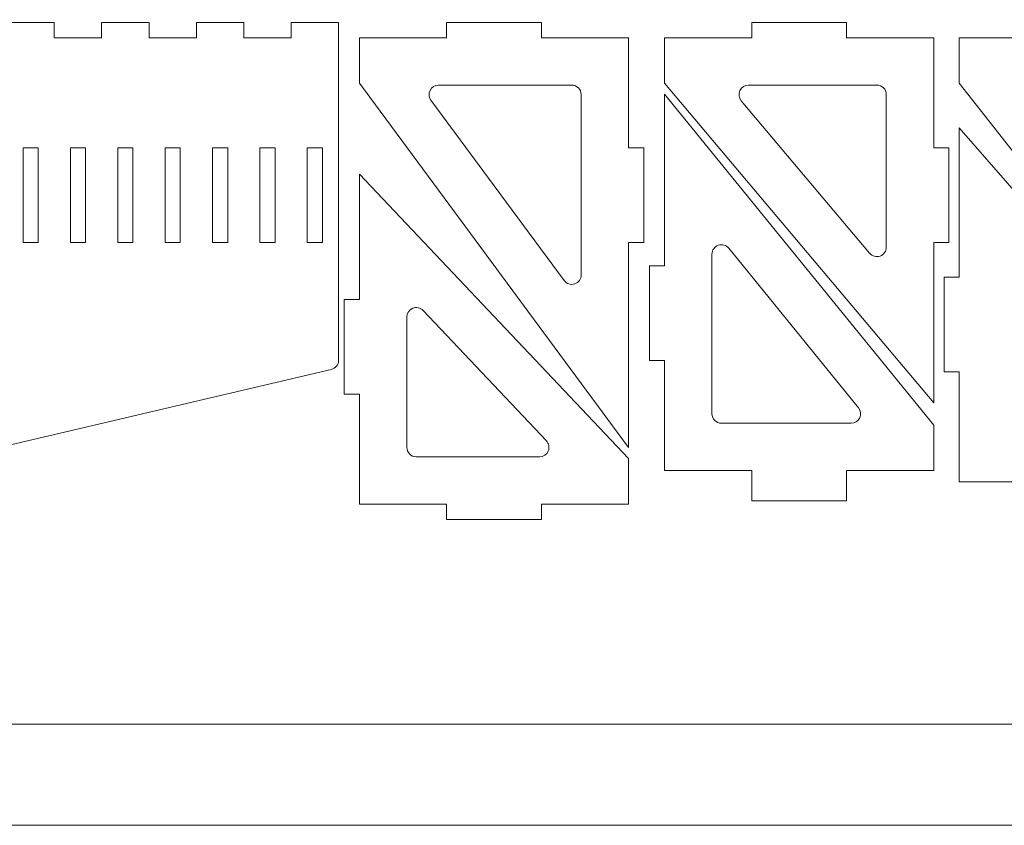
# Model space of a CAD drawing. Header units: millimetres. Extents: x -762 to 758, y -361 to 1446.
# Tile 60 of 150: x 355 to 550, y 36 to 196. Entities that reach past the tile are written whole.
import ezdxf

# ---------------------------------------------------------------- set-up
doc = ezdxf.new("R2010")
doc.units = ezdxf.units.MM
doc.header["$MEASUREMENT"] = 0
doc.layers.add('Layer 1', color=7, linetype='Continuous')

msp = doc.modelspace()

# ---------------------------------------------------------------- linework, layer by layer
at = {"layer": 'Layer 1', "color": 250, "lineweight": 9}
for points, knots in [([(-761.5629, 1446.3852), (-761.5629, 1446.3852), (758.4371, 1446.3852), (758.4371, 1446.3852), (758.4371, 1446.3852), (758.4371, 1446.3852), (758.4371, 36.3852), (758.4371, 36.3852), (758.4371, 36.3852), (758.4371, 36.3852), (-761.5629, 36.3852), (-761.5629, 36.3852), (-761.5629, 36.3852), (-761.5629, 36.3852), (-761.5629, 1446.3852), (-761.5629, 1446.3852)], [0, 0, 0, 0, 0.2, 0.2, 0.2, 0.2, 0.4, 0.4, 0.4, 0.4, 0.6, 0.6, 0.6, 0.6, 1, 1, 1, 1]), ([(267.8121, 195.1351), (267.8121, 195.1351), (258.4371, 195.1351), (258.4371, 195.1351), (258.4371, 195.1351), (258.4371, 195.1351), (258.4371, 128.3701), (258.4371, 128.3701), (258.4371, 128.3701), (258.4371, 127.4893), (259.0252, 126.7467), (259.8826, 126.545), (259.8826, 126.545), (259.8826, 126.545), (337.6951, 108.2361), (337.6951, 108.2361), (337.6951, 108.2361), (337.9884, 108.1672), (338.2608, 108.1672), (338.5541, 108.2361), (338.5541, 108.2361), (338.5541, 108.2361), (416.3666, 126.545), (416.3666, 126.545), (416.3666, 126.545), (417.224, 126.7467), (417.8122, 127.4893), (417.8122, 128.3701), (417.8122, 128.3701), (417.8122, 128.3701), (417.8122, 195.1351), (417.8122, 195.1351), (417.8122, 195.1351), (417.8122, 195.1351), (408.4372, 195.1351), (408.4372, 195.1351), (408.4372, 195.1351), (408.4372, 195.1351), (408.4372, 192.1351), (408.4372, 192.1351), (408.4372, 192.1351), (408.4372, 192.1351), (399.0622, 192.1351), (399.0622, 192.1351), (399.0622, 192.1351), (399.0622, 192.1351), (399.0622, 195.1351), (399.0622, 195.1351), (399.0622, 195.1351), (399.0622, 195.1351), (389.6871, 195.1351), (389.6871, 195.1351), (389.6871, 195.1351), (389.6871, 195.1351), (389.6871, 192.1351), (389.6871, 192.1351), (389.6871, 192.1351), (389.6871, 192.1351), (380.3121, 192.1351), (380.3121, 192.1351), (380.3121, 192.1351), (380.3121, 192.1351), (380.3121, 195.1351), (380.3121, 195.1351), (380.3121, 195.1351), (380.3121, 195.1351), (370.9371, 195.1351), (370.9371, 195.1351), (370.9371, 195.1351), (370.9371, 195.1351), (370.9371, 192.1351), (370.9371, 192.1351), (370.9371, 192.1351), (370.9371, 192.1351), (361.5621, 192.1351), (361.5621, 192.1351), (361.5621, 192.1351), (361.5621, 192.1351), (361.5621, 195.1351), (361.5621, 195.1351), (361.5621, 195.1351), (361.5621, 195.1351), (352.1871, 195.1351), (352.1871, 195.1351), (352.1871, 195.1351), (352.1871, 195.1351), (352.1871, 192.1351), (352.1871, 192.1351), (352.1871, 192.1351), (352.1871, 192.1351), (342.8121, 192.1351), (342.8121, 192.1351), (342.8121, 192.1351), (342.8121, 192.1351), (342.8121, 195.1351), (342.8121, 195.1351), (342.8121, 195.1351), (342.8121, 195.1351), (333.4371, 195.1351), (333.4371, 195.1351), (333.4371, 195.1351), (333.4371, 195.1351), (333.4371, 192.1351), (333.4371, 192.1351), (333.4371, 192.1351), (333.4371, 192.1351), (324.0621, 192.1351), (324.0621, 192.1351), (324.0621, 192.1351), (324.0621, 192.1351), (324.0621, 195.1351), (324.0621, 195.1351), (324.0621, 195.1351), (324.0621, 195.1351), (314.6871, 195.1351), (314.6871, 195.1351), (314.6871, 195.1351), (314.6871, 195.1351), (314.6871, 192.1351), (314.6871, 192.1351), (314.6871, 192.1351), (314.6871, 192.1351), (305.3121, 192.1351), (305.3121, 192.1351), (305.3121, 192.1351), (305.3121, 192.1351), (305.3121, 195.1351), (305.3121, 195.1351), (305.3121, 195.1351), (305.3121, 195.1351), (295.9371, 195.1351), (295.9371, 195.1351), (295.9371, 195.1351), (295.9371, 195.1351), (295.9371, 192.1351), (295.9371, 192.1351), (295.9371, 192.1351), (295.9371, 192.1351), (286.5621, 192.1351), (286.5621, 192.1351), (286.5621, 192.1351), (286.5621, 192.1351), (286.5621, 195.1351), (286.5621, 195.1351), (286.5621, 195.1351), (286.5621, 195.1351), (277.1871, 195.1351), (277.1871, 195.1351), (277.1871, 195.1351), (277.1871, 195.1351), (277.1871, 192.1351), (277.1871, 192.1351), (277.1871, 192.1351), (277.1871, 192.1351), (267.8121, 192.1351), (267.8121, 192.1351), (267.8121, 192.1351), (267.8121, 192.1351), (267.8121, 195.1351), (267.8121, 195.1351)], [0, 0, 0, 0, 0.02439024, 0.02439024, 0.02439024, 0.02439024, 0.04878049, 0.04878049, 0.04878049, 0.04878049, 0.07317073, 0.07317073, 0.07317073, 0.07317073, 0.09756098, 0.09756098, 0.09756098, 0.09756098, 0.12195122, 0.12195122, 0.12195122, 0.12195122, 0.14634146, 0.14634146, 0.14634146, 0.14634146, 0.17073171, 0.17073171, 0.17073171, 0.17073171, 0.19512195, 0.19512195, 0.19512195, 0.19512195, 0.2195122, 0.2195122, 0.2195122, 0.2195122, 0.24390244, 0.24390244, 0.24390244, 0.24390244, 0.26829268, 0.26829268, 0.26829268, 0.26829268, 0.29268293, 0.29268293, 0.29268293, 0.29268293, 0.31707317, 0.31707317, 0.31707317, 0.31707317, 0.34146341, 0.34146341, 0.34146341, 0.34146341, 0.36585366, 0.36585366, 0.36585366, 0.36585366, 0.3902439, 0.3902439, 0.3902439, 0.3902439, 0.41463415, 0.41463415, 0.41463415, 0.41463415, 0.43902439, 0.43902439, 0.43902439, 0.43902439, 0.46341463, 0.46341463, 0.46341463, 0.46341463, 0.48780488, 0.48780488, 0.48780488, 0.48780488, 0.51219512, 0.51219512, 0.51219512, 0.51219512, 0.53658537, 0.53658537, 0.53658537, 0.53658537, 0.56097561, 0.56097561, 0.56097561, 0.56097561, 0.58536585, 0.58536585, 0.58536585, 0.58536585, 0.6097561, 0.6097561, 0.6097561, 0.6097561, 0.63414634, 0.63414634, 0.63414634, 0.63414634, 0.65853659, 0.65853659, 0.65853659, 0.65853659, 0.68292683, 0.68292683, 0.68292683, 0.68292683, 0.70731707, 0.70731707, 0.70731707, 0.70731707, 0.73170732, 0.73170732, 0.73170732, 0.73170732, 0.75609756, 0.75609756, 0.75609756, 0.75609756, 0.7804878, 0.7804878, 0.7804878, 0.7804878, 0.80487805, 0.80487805, 0.80487805, 0.80487805, 0.82926829, 0.82926829, 0.82926829, 0.82926829, 0.85365854, 0.85365854, 0.85365854, 0.85365854, 0.87804878, 0.87804878, 0.87804878, 0.87804878, 0.90243902, 0.90243902, 0.90243902, 0.90243902, 0.92682927, 0.92682927, 0.92682927, 0.92682927, 0.95121951, 0.95121951, 0.95121951, 0.95121951, 1, 1, 1, 1]), ([(421.9375, 192.1351), (421.9375, 192.1351), (421.9375, 183.1351), (421.9375, 183.1351), (421.9375, 183.1351), (421.9375, 183.1351), (475.1876, 111.0884), (475.1876, 111.0884), (475.1876, 111.0884), (475.1876, 111.0884), (475.1876, 151.6353), (475.1876, 151.6353), (475.1876, 151.6353), (475.1876, 151.6353), (478.188, 151.6353), (478.188, 151.6353), (478.188, 151.6353), (478.188, 151.6353), (478.188, 170.3849), (478.188, 170.3849), (478.188, 170.3849), (478.188, 170.3849), (475.1876, 170.3849), (475.1876, 170.3849), (475.1876, 170.3849), (475.1876, 170.3849), (475.1876, 192.1351), (475.1876, 192.1351), (475.1876, 192.1351), (475.1876, 192.1351), (457.9377, 192.1351), (457.9377, 192.1351), (457.9377, 192.1351), (457.9377, 192.1351), (457.9377, 195.1351), (457.9377, 195.1351), (457.9377, 195.1351), (457.9377, 195.1351), (439.1877, 195.1351), (439.1877, 195.1351), (439.1877, 195.1351), (439.1877, 195.1351), (439.1877, 192.1351), (439.1877, 192.1351), (439.1877, 192.1351), (439.1877, 192.1351), (421.9375, 192.1351), (421.9375, 192.1351)], [0, 0, 0, 0, 0.07692308, 0.07692308, 0.07692308, 0.07692308, 0.15384615, 0.15384615, 0.15384615, 0.15384615, 0.23076923, 0.23076923, 0.23076923, 0.23076923, 0.30769231, 0.30769231, 0.30769231, 0.30769231, 0.38461538, 0.38461538, 0.38461538, 0.38461538, 0.46153846, 0.46153846, 0.46153846, 0.46153846, 0.53846154, 0.53846154, 0.53846154, 0.53846154, 0.61538462, 0.61538462, 0.61538462, 0.61538462, 0.69230769, 0.69230769, 0.69230769, 0.69230769, 0.76923077, 0.76923077, 0.76923077, 0.76923077, 0.84615385, 0.84615385, 0.84615385, 0.84615385, 1, 1, 1, 1]), ([(482.3133, 192.1351), (482.3133, 192.1351), (482.3133, 183.1351), (482.3133, 183.1351), (482.3133, 183.1351), (482.3133, 183.1351), (535.5634, 119.9008), (535.5634, 119.9008), (535.5634, 119.9008), (535.5634, 119.9008), (535.5634, 151.6353), (535.5634, 151.6353), (535.5634, 151.6353), (535.5634, 151.6353), (538.5637, 151.6353), (538.5637, 151.6353), (538.5637, 151.6353), (538.5637, 151.6353), (538.5637, 170.3849), (538.5637, 170.3849), (538.5637, 170.3849), (538.5637, 170.3849), (535.5634, 170.3849), (535.5634, 170.3849), (535.5634, 170.3849), (535.5634, 170.3849), (535.5634, 192.1351), (535.5634, 192.1351), (535.5634, 192.1351), (535.5634, 192.1351), (518.3134, 192.1351), (518.3134, 192.1351), (518.3134, 192.1351), (518.3134, 192.1351), (518.3134, 195.1351), (518.3134, 195.1351), (518.3134, 195.1351), (518.3134, 195.1351), (499.5635, 195.1351), (499.5635, 195.1351), (499.5635, 195.1351), (499.5635, 195.1351), (499.5635, 192.1351), (499.5635, 192.1351), (499.5635, 192.1351), (499.5635, 192.1351), (482.3133, 192.1351), (482.3133, 192.1351)], [0, 0, 0, 0, 0.07692308, 0.07692308, 0.07692308, 0.07692308, 0.15384615, 0.15384615, 0.15384615, 0.15384615, 0.23076923, 0.23076923, 0.23076923, 0.23076923, 0.30769231, 0.30769231, 0.30769231, 0.30769231, 0.38461538, 0.38461538, 0.38461538, 0.38461538, 0.46153846, 0.46153846, 0.46153846, 0.46153846, 0.53846154, 0.53846154, 0.53846154, 0.53846154, 0.61538462, 0.61538462, 0.61538462, 0.61538462, 0.69230769, 0.69230769, 0.69230769, 0.69230769, 0.76923077, 0.76923077, 0.76923077, 0.76923077, 0.84615385, 0.84615385, 0.84615385, 0.84615385, 1, 1, 1, 1]), ([(540.6262, 192.1351), (540.6262, 192.1351), (540.6262, 183.1351), (540.6262, 183.1351), (540.6262, 183.1351), (540.6262, 183.1351), (593.8763, 115.4946), (593.8763, 115.4946), (593.8763, 115.4946), (593.8763, 115.4946), (593.8763, 151.6353), (593.8763, 151.6353), (593.8763, 151.6353), (593.8763, 151.6353), (596.8767, 151.6353), (596.8767, 151.6353), (596.8767, 151.6353), (596.8767, 151.6353), (596.8767, 170.3849), (596.8767, 170.3849), (596.8767, 170.3849), (596.8767, 170.3849), (593.8763, 170.3849), (593.8763, 170.3849), (593.8763, 170.3849), (593.8763, 170.3849), (593.8763, 192.1351), (593.8763, 192.1351), (593.8763, 192.1351), (593.8763, 192.1351), (576.6264, 192.1351), (576.6264, 192.1351), (576.6264, 192.1351), (576.6264, 192.1351), (576.6264, 195.1351), (576.6264, 195.1351), (576.6264, 195.1351), (576.6264, 195.1351), (557.8764, 195.1351), (557.8764, 195.1351), (557.8764, 195.1351), (557.8764, 195.1351), (557.8764, 192.1351), (557.8764, 192.1351), (557.8764, 192.1351), (557.8764, 192.1351), (540.6262, 192.1351), (540.6262, 192.1351)], [0, 0, 0, 0, 0.07692308, 0.07692308, 0.07692308, 0.07692308, 0.15384615, 0.15384615, 0.15384615, 0.15384615, 0.23076923, 0.23076923, 0.23076923, 0.23076923, 0.30769231, 0.30769231, 0.30769231, 0.30769231, 0.38461538, 0.38461538, 0.38461538, 0.38461538, 0.46153846, 0.46153846, 0.46153846, 0.46153846, 0.53846154, 0.53846154, 0.53846154, 0.53846154, 0.61538462, 0.61538462, 0.61538462, 0.61538462, 0.69230769, 0.69230769, 0.69230769, 0.69230769, 0.76923077, 0.76923077, 0.76923077, 0.76923077, 0.84615385, 0.84615385, 0.84615385, 0.84615385, 1, 1, 1, 1]), ([(465.8126, 145.2369), (465.8126, 144.4134), (465.3063, 143.7138), (464.5242, 143.4561), (464.5242, 143.4561), (463.7492, 143.2008), (462.9147, 143.4663), (462.4297, 144.1224), (462.4297, 144.1224), (462.4297, 144.1224), (436.082, 179.7706), (436.082, 179.7706), (436.082, 179.7706), (435.6514, 180.3532), (435.5895, 181.0827), (435.9158, 181.7294), (435.9158, 181.7294), (436.2426, 182.3773), (436.8642, 182.7601), (437.5899, 182.7601), (437.5899, 182.7601), (437.5899, 182.7601), (463.9376, 182.7601), (463.9376, 182.7601), (463.9376, 182.7601), (464.9703, 182.7601), (465.8126, 181.9179), (465.8126, 180.8851), (465.8126, 180.8851), (465.8126, 180.8851), (465.8126, 145.2369), (465.8126, 145.2369)], [0, 0, 0, 0, 0.11111111, 0.11111111, 0.11111111, 0.11111111, 0.22222222, 0.22222222, 0.22222222, 0.22222222, 0.33333333, 0.33333333, 0.33333333, 0.33333333, 0.44444444, 0.44444444, 0.44444444, 0.44444444, 0.55555556, 0.55555556, 0.55555556, 0.55555556, 0.66666667, 0.66666667, 0.66666667, 0.66666667, 0.77777778, 0.77777778, 0.77777778, 0.77777778, 1, 1, 1, 1]), ([(526.1884, 150.7254), (526.1884, 149.9227), (525.7101, 149.2392), (524.9562, 148.9641), (524.9562, 148.9641), (524.2025, 148.689), (523.3959, 148.904), (522.8792, 149.5177), (522.8792, 149.5177), (522.8792, 149.5177), (497.4815, 179.6773), (497.4815, 179.6773), (497.4815, 179.6773), (497.0011, 180.2479), (496.901, 180.9996), (497.2157, 181.676), (497.2157, 181.676), (497.5306, 182.3528), (498.1693, 182.7601), (498.9157, 182.7601), (498.9157, 182.7601), (498.9157, 182.7601), (524.3134, 182.7601), (524.3134, 182.7601), (524.3134, 182.7601), (525.3461, 182.7601), (526.1884, 181.9179), (526.1884, 180.8851), (526.1884, 180.8851), (526.1884, 180.8851), (526.1884, 150.7254), (526.1884, 150.7254)], [0, 0, 0, 0, 0.11111111, 0.11111111, 0.11111111, 0.11111111, 0.22222222, 0.22222222, 0.22222222, 0.22222222, 0.33333333, 0.33333333, 0.33333333, 0.33333333, 0.44444444, 0.44444444, 0.44444444, 0.44444444, 0.55555556, 0.55555556, 0.55555556, 0.55555556, 0.66666667, 0.66666667, 0.66666667, 0.66666667, 0.77777778, 0.77777778, 0.77777778, 0.77777778, 1, 1, 1, 1]), ([(535.5634, 106.5247), (535.5634, 106.5247), (535.5634, 115.5247), (535.5634, 115.5247), (535.5634, 115.5247), (535.5634, 115.5247), (482.3133, 180.9622), (482.3133, 180.9622), (482.3133, 180.9622), (482.3133, 180.9622), (482.3133, 147.0246), (482.3133, 147.0246), (482.3133, 147.0246), (482.3133, 147.0246), (479.313, 147.0246), (479.313, 147.0246), (479.313, 147.0246), (479.313, 147.0246), (479.313, 128.2749), (479.313, 128.2749), (479.313, 128.2749), (479.313, 128.2749), (482.3133, 128.2749), (482.3133, 128.2749), (482.3133, 128.2749), (482.3133, 128.2749), (482.3133, 106.5247), (482.3133, 106.5247), (482.3133, 106.5247), (482.3133, 106.5247), (499.5632, 106.5247), (499.5632, 106.5247), (499.5632, 106.5247), (499.5632, 106.5247), (499.5632, 100.5247), (499.5632, 100.5247), (499.5632, 100.5247), (499.5632, 100.5247), (518.3132, 100.5247), (518.3132, 100.5247), (518.3132, 100.5247), (518.3132, 100.5247), (518.3132, 106.5247), (518.3132, 106.5247), (518.3132, 106.5247), (518.3132, 106.5247), (535.5634, 106.5247), (535.5634, 106.5247)], [0, 0, 0, 0, 0.07692308, 0.07692308, 0.07692308, 0.07692308, 0.15384615, 0.15384615, 0.15384615, 0.15384615, 0.23076923, 0.23076923, 0.23076923, 0.23076923, 0.30769231, 0.30769231, 0.30769231, 0.30769231, 0.38461538, 0.38461538, 0.38461538, 0.38461538, 0.46153846, 0.46153846, 0.46153846, 0.46153846, 0.53846154, 0.53846154, 0.53846154, 0.53846154, 0.61538462, 0.61538462, 0.61538462, 0.61538462, 0.69230769, 0.69230769, 0.69230769, 0.69230769, 0.76923077, 0.76923077, 0.76923077, 0.76923077, 0.84615385, 0.84615385, 0.84615385, 0.84615385, 1, 1, 1, 1]), ([(593.8763, 104.3137), (593.8763, 104.3137), (593.8763, 113.3137), (593.8763, 113.3137), (593.8763, 113.3137), (593.8763, 113.3137), (540.6262, 174.3449), (540.6262, 174.3449), (540.6262, 174.3449), (540.6262, 174.3449), (540.6262, 144.8136), (540.6262, 144.8136), (540.6262, 144.8136), (540.6262, 144.8136), (537.6259, 144.8136), (537.6259, 144.8136), (537.6259, 144.8136), (537.6259, 144.8136), (537.6259, 126.0639), (537.6259, 126.0639), (537.6259, 126.0639), (537.6259, 126.0639), (540.6262, 126.0639), (540.6262, 126.0639), (540.6262, 126.0639), (540.6262, 126.0639), (540.6262, 104.3137), (540.6262, 104.3137), (540.6262, 104.3137), (540.6262, 104.3137), (557.8762, 104.3137), (557.8762, 104.3137), (557.8762, 104.3137), (557.8762, 104.3137), (557.8762, 101.3137), (557.8762, 101.3137), (557.8762, 101.3137), (557.8762, 101.3137), (576.6261, 101.3137), (576.6261, 101.3137), (576.6261, 101.3137), (576.6261, 101.3137), (576.6261, 104.3137), (576.6261, 104.3137), (576.6261, 104.3137), (576.6261, 104.3137), (593.8763, 104.3137), (593.8763, 104.3137)], [0, 0, 0, 0, 0.07692308, 0.07692308, 0.07692308, 0.07692308, 0.15384615, 0.15384615, 0.15384615, 0.15384615, 0.23076923, 0.23076923, 0.23076923, 0.23076923, 0.30769231, 0.30769231, 0.30769231, 0.30769231, 0.38461538, 0.38461538, 0.38461538, 0.38461538, 0.46153846, 0.46153846, 0.46153846, 0.46153846, 0.53846154, 0.53846154, 0.53846154, 0.53846154, 0.61538462, 0.61538462, 0.61538462, 0.61538462, 0.69230769, 0.69230769, 0.69230769, 0.69230769, 0.76923077, 0.76923077, 0.76923077, 0.76923077, 0.84615385, 0.84615385, 0.84615385, 0.84615385, 1, 1, 1, 1]), ([(355.3745, 151.6353), (355.3745, 151.6353), (355.3745, 170.3853), (355.3745, 170.3853), (355.3745, 170.3853), (355.3745, 170.3853), (355.4683, 170.3853), (355.4683, 170.3853), (355.4683, 170.3853), (356.4058, 170.3853), (357.3433, 170.3853), (358.2808, 170.3853), (358.2808, 170.3853), (358.2808, 170.3853), (358.3745, 170.3853), (358.3745, 170.3853), (358.3745, 170.3853), (358.3745, 170.3853), (358.3745, 151.6353), (358.3745, 151.6353), (358.3745, 151.6353), (358.3745, 151.6353), (355.3745, 151.6353), (355.3745, 151.6353)], [0, 0, 0, 0, 0.14285714, 0.14285714, 0.14285714, 0.14285714, 0.28571429, 0.28571429, 0.28571429, 0.28571429, 0.42857143, 0.42857143, 0.42857143, 0.42857143, 0.57142857, 0.57142857, 0.57142857, 0.57142857, 0.71428571, 0.71428571, 0.71428571, 0.71428571, 1, 1, 1, 1]), ([(364.7495, 151.6353), (364.7495, 151.6353), (364.7495, 170.3853), (364.7495, 170.3853), (364.7495, 170.3853), (364.7495, 170.3853), (364.8433, 170.3853), (364.8433, 170.3853), (364.8433, 170.3853), (365.7808, 170.3853), (366.7183, 170.3853), (367.6558, 170.3853), (367.6558, 170.3853), (367.6558, 170.3853), (367.7495, 170.3853), (367.7495, 170.3853), (367.7495, 170.3853), (367.7495, 170.3853), (367.7495, 151.6353), (367.7495, 151.6353), (367.7495, 151.6353), (367.7495, 151.6353), (364.7495, 151.6353), (364.7495, 151.6353)], [0, 0, 0, 0, 0.14285714, 0.14285714, 0.14285714, 0.14285714, 0.28571429, 0.28571429, 0.28571429, 0.28571429, 0.42857143, 0.42857143, 0.42857143, 0.42857143, 0.57142857, 0.57142857, 0.57142857, 0.57142857, 0.71428571, 0.71428571, 0.71428571, 0.71428571, 1, 1, 1, 1]), ([(374.1245, 151.6353), (374.1245, 151.6353), (374.1245, 170.3853), (374.1245, 170.3853), (374.1245, 170.3853), (374.1245, 170.3853), (374.2183, 170.3853), (374.2183, 170.3853), (374.2183, 170.3853), (375.1558, 170.3853), (376.0933, 170.3853), (377.0308, 170.3853), (377.0308, 170.3853), (377.0308, 170.3853), (377.1245, 170.3853), (377.1245, 170.3853), (377.1245, 170.3853), (377.1245, 170.3853), (377.1245, 151.6353), (377.1245, 151.6353), (377.1245, 151.6353), (377.1245, 151.6353), (374.1245, 151.6353), (374.1245, 151.6353)], [0, 0, 0, 0, 0.14285714, 0.14285714, 0.14285714, 0.14285714, 0.28571429, 0.28571429, 0.28571429, 0.28571429, 0.42857143, 0.42857143, 0.42857143, 0.42857143, 0.57142857, 0.57142857, 0.57142857, 0.57142857, 0.71428571, 0.71428571, 0.71428571, 0.71428571, 1, 1, 1, 1]), ([(383.4995, 151.6353), (383.4995, 151.6353), (383.4995, 170.3853), (383.4995, 170.3853), (383.4995, 170.3853), (383.4995, 170.3853), (383.5933, 170.3853), (383.5933, 170.3853), (383.5933, 170.3853), (384.5308, 170.3853), (385.4683, 170.3853), (386.4058, 170.3853), (386.4058, 170.3853), (386.4058, 170.3853), (386.4995, 170.3853), (386.4995, 170.3853), (386.4995, 170.3853), (386.4995, 170.3853), (386.4995, 151.6353), (386.4995, 151.6353), (386.4995, 151.6353), (386.4995, 151.6353), (383.4995, 151.6353), (383.4995, 151.6353)], [0, 0, 0, 0, 0.14285714, 0.14285714, 0.14285714, 0.14285714, 0.28571429, 0.28571429, 0.28571429, 0.28571429, 0.42857143, 0.42857143, 0.42857143, 0.42857143, 0.57142857, 0.57142857, 0.57142857, 0.57142857, 0.71428571, 0.71428571, 0.71428571, 0.71428571, 1, 1, 1, 1]), ([(392.8746, 151.6353), (392.8746, 151.6353), (392.8746, 170.3853), (392.8746, 170.3853), (392.8746, 170.3853), (392.8746, 170.3853), (392.9683, 170.3853), (392.9683, 170.3853), (392.9683, 170.3853), (393.9058, 170.3853), (394.8433, 170.3853), (395.7808, 170.3853), (395.7808, 170.3853), (395.7808, 170.3853), (395.8746, 170.3853), (395.8746, 170.3853), (395.8746, 170.3853), (395.8746, 170.3853), (395.8746, 151.6353), (395.8746, 151.6353), (395.8746, 151.6353), (395.8746, 151.6353), (392.8746, 151.6353), (392.8746, 151.6353)], [0, 0, 0, 0, 0.14285714, 0.14285714, 0.14285714, 0.14285714, 0.28571429, 0.28571429, 0.28571429, 0.28571429, 0.42857143, 0.42857143, 0.42857143, 0.42857143, 0.57142857, 0.57142857, 0.57142857, 0.57142857, 0.71428571, 0.71428571, 0.71428571, 0.71428571, 1, 1, 1, 1]), ([(402.2496, 151.6353), (402.2496, 151.6353), (402.2496, 170.3853), (402.2496, 170.3853), (402.2496, 170.3853), (402.2496, 170.3853), (402.3433, 170.3853), (402.3433, 170.3853), (402.3433, 170.3853), (403.2808, 170.3853), (404.2183, 170.3853), (405.1558, 170.3853), (405.1558, 170.3853), (405.1558, 170.3853), (405.2496, 170.3853), (405.2496, 170.3853), (405.2496, 170.3853), (405.2496, 170.3853), (405.2496, 151.6353), (405.2496, 151.6353), (405.2496, 151.6353), (405.2496, 151.6353), (402.2496, 151.6353), (402.2496, 151.6353)], [0, 0, 0, 0, 0.14285714, 0.14285714, 0.14285714, 0.14285714, 0.28571429, 0.28571429, 0.28571429, 0.28571429, 0.42857143, 0.42857143, 0.42857143, 0.42857143, 0.57142857, 0.57142857, 0.57142857, 0.57142857, 0.71428571, 0.71428571, 0.71428571, 0.71428571, 1, 1, 1, 1]), ([(411.6247, 151.6353), (411.6247, 151.6353), (411.6247, 170.3852), (411.6247, 170.3852), (411.6247, 170.3852), (411.6247, 170.3852), (414.6247, 170.3852), (414.6247, 170.3852), (414.6247, 170.3852), (414.6247, 170.3852), (414.6247, 151.6353), (414.6247, 151.6353), (414.6247, 151.6353), (414.6247, 151.6353), (411.6247, 151.6353), (411.6247, 151.6353)], [0, 0, 0, 0, 0.2, 0.2, 0.2, 0.2, 0.4, 0.4, 0.4, 0.4, 0.6, 0.6, 0.6, 0.6, 1, 1, 1, 1]), ([(475.1876, 99.8915), (475.1876, 99.8915), (475.1876, 108.8916), (475.1876, 108.8916), (475.1876, 108.8916), (475.1876, 108.8916), (421.9375, 165.1416), (421.9375, 165.1416), (421.9375, 165.1416), (421.9375, 165.1416), (421.9375, 140.3914), (421.9375, 140.3914), (421.9375, 140.3914), (421.9375, 140.3914), (418.9372, 140.3914), (418.9372, 140.3914), (418.9372, 140.3914), (418.9372, 140.3914), (418.9372, 121.6417), (418.9372, 121.6417), (418.9372, 121.6417), (418.9372, 121.6417), (421.9375, 121.6417), (421.9375, 121.6417), (421.9375, 121.6417), (421.9375, 121.6417), (421.9375, 99.8915), (421.9375, 99.8915), (421.9375, 99.8915), (421.9375, 99.8915), (439.1875, 99.8915), (439.1875, 99.8915), (439.1875, 99.8915), (439.1875, 99.8915), (439.1875, 96.8915), (439.1875, 96.8915), (439.1875, 96.8915), (439.1875, 96.8915), (457.9374, 96.8915), (457.9374, 96.8915), (457.9374, 96.8915), (457.9374, 96.8915), (457.9374, 99.8915), (457.9374, 99.8915), (457.9374, 99.8915), (457.9374, 99.8915), (475.1876, 99.8915), (475.1876, 99.8915)], [0, 0, 0, 0, 0.07692308, 0.07692308, 0.07692308, 0.07692308, 0.15384615, 0.15384615, 0.15384615, 0.15384615, 0.23076923, 0.23076923, 0.23076923, 0.23076923, 0.30769231, 0.30769231, 0.30769231, 0.30769231, 0.38461538, 0.38461538, 0.38461538, 0.38461538, 0.46153846, 0.46153846, 0.46153846, 0.46153846, 0.53846154, 0.53846154, 0.53846154, 0.53846154, 0.61538462, 0.61538462, 0.61538462, 0.61538462, 0.69230769, 0.69230769, 0.69230769, 0.69230769, 0.76923077, 0.76923077, 0.76923077, 0.76923077, 0.84615385, 0.84615385, 0.84615385, 0.84615385, 1, 1, 1, 1]), ([(491.6883, 149.3136), (491.6883, 150.1218), (492.1739, 150.8096), (492.9354, 151.0803), (492.9354, 151.0803), (493.6951, 151.3504), (494.5088, 151.1223), (495.0177, 150.497), (495.0177, 150.497), (495.0177, 150.497), (520.6825, 118.9582), (520.6825, 118.9582), (520.6825, 118.9582), (521.1501, 118.3837), (521.2398, 117.6387), (520.9216, 116.9696), (520.9216, 116.9696), (520.6035, 116.3005), (519.9692, 115.8997), (519.2283, 115.8997), (519.2283, 115.8997), (519.2283, 115.8997), (493.5633, 115.8997), (493.5633, 115.8997), (493.5633, 115.8997), (492.5306, 115.8997), (491.6883, 116.742), (491.6883, 117.7747), (491.6883, 117.7747), (491.6883, 117.7747), (491.6883, 149.3136), (491.6883, 149.3136)], [0, 0, 0, 0, 0.11111111, 0.11111111, 0.11111111, 0.11111111, 0.22222222, 0.22222222, 0.22222222, 0.22222222, 0.33333333, 0.33333333, 0.33333333, 0.33333333, 0.44444444, 0.44444444, 0.44444444, 0.44444444, 0.55555556, 0.55555556, 0.55555556, 0.55555556, 0.66666667, 0.66666667, 0.66666667, 0.66666667, 0.77777778, 0.77777778, 0.77777778, 0.77777778, 1, 1, 1, 1]), ([(431.3125, 136.8936), (431.3125, 137.6771), (431.7658, 138.3456), (432.4938, 138.6355), (432.4938, 138.6355), (433.2208, 138.9251), (434.0111, 138.751), (434.5492, 138.1826), (434.5492, 138.1826), (434.5492, 138.1826), (458.9278, 112.4306), (458.9278, 112.4306), (458.9278, 112.4306), (459.4507, 111.8782), (459.589, 111.099), (459.2884, 110.4004), (459.2884, 110.4004), (458.9858, 109.6971), (458.3316, 109.2666), (457.5661, 109.2666), (457.5661, 109.2666), (457.5661, 109.2666), (433.1875, 109.2666), (433.1875, 109.2666), (433.1875, 109.2666), (432.1548, 109.2666), (431.3125, 110.1088), (431.3125, 111.1416), (431.3125, 111.1416), (431.3125, 111.1416), (431.3125, 136.8936), (431.3125, 136.8936)], [0, 0, 0, 0, 0.11111111, 0.11111111, 0.11111111, 0.11111111, 0.22222222, 0.22222222, 0.22222222, 0.22222222, 0.33333333, 0.33333333, 0.33333333, 0.33333333, 0.44444444, 0.44444444, 0.44444444, 0.44444444, 0.55555556, 0.55555556, 0.55555556, 0.55555556, 0.66666667, 0.66666667, 0.66666667, 0.66666667, 0.77777778, 0.77777778, 0.77777778, 0.77777778, 1, 1, 1, 1])]:
    msp.add_open_spline(points, degree=3, knots=knots, dxfattribs=at)
at = {"layer": 'Layer 1', "color": 240, "lineweight": 9}
msp.add_open_spline([(258.4371, 326.3852), (258.4371, 326.3852), (738.4371, 326.3852), (738.4371, 326.3852), (738.4371, 326.3852), (738.4371, 326.3852), (738.4371, 56.3852), (738.4371, 56.3852), (738.4371, 56.3852), (738.4371, 56.3852), (258.4371, 56.3852), (258.4371, 56.3852), (258.4371, 56.3852), (258.4371, 56.3852), (258.4371, 326.3852), (258.4371, 326.3852)], degree=3, knots=[0, 0, 0, 0, 0.2, 0.2, 0.2, 0.2, 0.4, 0.4, 0.4, 0.4, 0.6, 0.6, 0.6, 0.6, 1, 1, 1, 1], dxfattribs=at)

doc.saveas('drawing.dxf')
